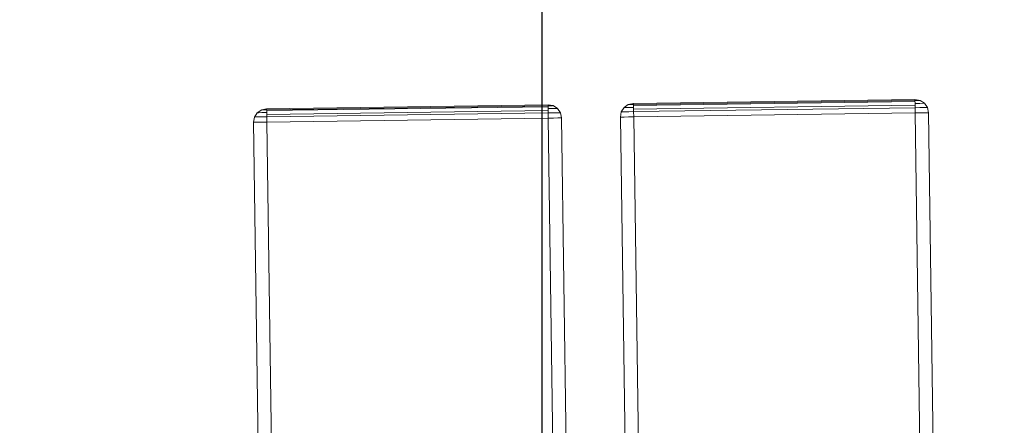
# Model space of a CAD drawing. Extents: x 147111805 to 147230536, y 410950310 to 411028142.
# Tile 123 of 256: x 147169906 to 147170344, y 410977526 to 410977706. Entities that reach past the tile are written whole.
import ezdxf

# ---------------------------------------------------------------- set-up
doc = ezdxf.new("R2010")
doc.units = 0
doc.header["$LTSCALE"] = 100
doc.layers.add('T--A9041--_VERHARDINGEN_Tegels', color=9, linetype='Continuous', transparency=0.3)
doc.layers.add('T--L9071--_TERREINMEUBILAIR_Stoelen', color=1, linetype='Continuous')

# ---------------------------------------------------------------- blocks, each defined once
blk = doc.blocks.new('Picknicktafel 180x160cm')
at = {"layer": 'T--L9071--_TERREINMEUBILAIR_Stoelen', "lineweight": 0}
for p, q in [((1794.089363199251, 294.2652750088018), (6.121730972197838, 294.2652750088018)), ((6.121730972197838, 294.2652750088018), (1794.089363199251, 294.2652750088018)), ((1794.089363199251, 294.2652750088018), (6.121730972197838, 294.2652750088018)), ((1794.089363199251, 294.2652750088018), (6.121730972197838, 294.2652750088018)), ((1794.089363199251, 294.2652750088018), (1794.089363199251, 293.8430866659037)), ((1794.089363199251, 294.2652750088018), (1796.411399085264, 293.8430866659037)), ((1796.411399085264, 293.8430866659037), (1794.089363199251, 294.2652750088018)), ((1794.089363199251, 293.8430866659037), (1794.089363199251, 294.2652750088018)), ((1794.089363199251, 293.8430866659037), (1794.089363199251, 292.5765216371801)), ((1794.089363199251, 292.5765216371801), (1794.089363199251, 293.8430866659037)), ((1796.411399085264, 293.8430866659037), (1798.311246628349, 292.5765216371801)), ((1798.311246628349, 292.5765216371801), (1796.411399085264, 293.8430866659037)), ((1796.411399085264, 293.4208983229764), (1796.411399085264, 293.8430866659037)), ((1796.411399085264, 293.8430866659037), (1796.411399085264, 293.4208983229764)), ((1796.411399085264, 292.1543332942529), (1796.411399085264, 293.4208983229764)), ((1796.411399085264, 293.4208983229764), (1796.411399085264, 292.1543332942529)), ((1794.089363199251, 292.5765216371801), (1794.089363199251, 290.465579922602)), ((1794.089363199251, 290.465579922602), (1794.089363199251, 292.5765216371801)), ((1794.089363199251, 290.465579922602), (1794.089363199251, 288.3546382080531)), ((1794.089363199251, 288.3546382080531), (1794.089363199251, 290.465579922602)), ((1796.411399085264, 290.465579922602), (1796.411399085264, 292.1543332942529)), ((1796.411399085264, 292.1543332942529), (1796.411399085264, 290.465579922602)), ((1796.411399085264, 288.3546382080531), (1796.411399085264, 290.465579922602)), ((1796.411399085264, 290.465579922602), (1796.411399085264, 288.3546382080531)), ((1798.311246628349, 292.5765216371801), (1799.577811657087, 290.465579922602)), ((1799.577811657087, 290.465579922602), (1798.311246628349, 292.5765216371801)), ((1798.311246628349, 291.9432391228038), (1798.311246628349, 292.5765216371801)), ((1798.311246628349, 292.5765216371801), (1798.311246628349, 291.9432391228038)), ((1798.311246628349, 290.465579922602), (1798.311246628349, 291.9432391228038)), ((1798.311246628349, 291.9432391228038), (1798.311246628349, 290.465579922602)), ((1798.311246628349, 288.3546382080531), (1798.311246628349, 290.465579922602)), ((1798.311246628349, 290.465579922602), (1798.311246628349, 288.3546382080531)), ((1799.577811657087, 290.465579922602), (1800, 288.3546382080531)), ((1800, 288.3546382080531), (1799.577811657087, 290.465579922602)), ((1799.577811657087, 290.254485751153), (1799.577811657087, 290.465579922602)), ((1799.577811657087, 290.465579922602), (1799.577811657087, 290.254485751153)), ((1799.577811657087, 289.4101090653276), (1799.577811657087, 290.254485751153)), ((1799.577811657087, 290.254485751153), (1799.577811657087, 289.4101090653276)), ((1799.577811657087, 288.3546382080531), (1799.577811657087, 289.4101090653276)), ((1799.577811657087, 289.4101090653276), (1799.577811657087, 288.3546382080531)), ((6.121730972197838, 288.3546382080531), (1794.089363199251, 288.3546382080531)), ((1794.089363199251, 288.3546382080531), (6.121730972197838, 288.3546382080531)), ((1794.089363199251, 288.3546382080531), (6.121730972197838, 288.3546382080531)), ((1794.089363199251, 288.3546382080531), (6.121730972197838, 288.3546382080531)), ((1794.089363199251, 288.3546382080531), (1794.089363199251, 163.1757945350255)), ((1794.089363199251, 288.3546382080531), (1796.411399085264, 288.3546382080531)), ((1796.411399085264, 288.3546382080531), (1794.089363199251, 288.3546382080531)), ((1794.089363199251, 163.1757945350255), (1794.089363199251, 288.3546382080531)), ((1796.411399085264, 288.3546382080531), (1798.311246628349, 288.3546382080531)), ((1798.311246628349, 288.3546382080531), (1796.411399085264, 288.3546382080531)), ((1796.411399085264, 163.1757945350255), (1796.411399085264, 288.3546382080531)), ((1797.466869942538, 288.3546382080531), (1797.466869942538, 163.1757945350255)), ((1798.311246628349, 288.3546382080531), (1799.577811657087, 288.3546382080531)), ((1799.577811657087, 288.3546382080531), (1798.311246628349, 288.3546382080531)), ((1799.155623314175, 163.1757945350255), (1799.155623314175, 288.3546382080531)), ((1799.577811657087, 288.3546382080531), (1800, 288.3546382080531)), ((1800, 288.3546382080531), (1799.577811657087, 288.3546382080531)), ((1799.577811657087, 288.3546382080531), (1799.577811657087, 163.1757945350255)), ((1800, 288.3546382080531), (1800, 163.1757945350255)), ((1800, 163.1757945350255), (1800, 288.3546382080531)), ((1800, 288.3546382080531), (1800, 288.3546382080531)), ((1800, 163.1757945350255), (1800, 288.3546382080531)), ((1794.089363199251, 163.1757945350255), (6.121730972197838, 163.1757945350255)), ((6.121730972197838, 163.1757945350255), (1794.089363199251, 163.1757945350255)), ((1794.089363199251, 163.1757945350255), (6.121730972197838, 163.1757945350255)), ((1794.089363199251, 163.1757945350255), (6.121730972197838, 163.1757945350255)), ((1794.089363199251, 163.1757945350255), (1794.089363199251, 160.8537586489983)), ((1796.411399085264, 163.1757945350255), (1794.089363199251, 163.1757945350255)), ((1794.089363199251, 163.1757945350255), (1796.411399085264, 163.1757945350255)), ((1794.089363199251, 160.8537586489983), (1794.089363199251, 163.1757945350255)), ((1798.311246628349, 163.1757945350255), (1796.411399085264, 163.1757945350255)), ((1796.411399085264, 163.1757945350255), (1798.311246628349, 163.1757945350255)), ((1796.411399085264, 161.0648528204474), (1796.411399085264, 163.1757945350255)), ((1796.411399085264, 163.1757945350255), (1796.411399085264, 161.0648528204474)), ((1799.577811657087, 163.1757945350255), (1798.311246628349, 163.1757945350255)), ((1798.311246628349, 163.1757945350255), (1799.577811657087, 163.1757945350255)), ((1798.311246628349, 161.0648528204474), (1798.311246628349, 163.1757945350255)), ((1798.311246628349, 163.1757945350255), (1798.311246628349, 161.0648528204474)), ((1800, 163.1757945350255), (1799.577811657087, 163.1757945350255)), ((1799.577811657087, 160.8537586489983), (1800, 163.1757945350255)), ((1800, 163.1757945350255), (1799.577811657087, 160.8537586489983)), ((1799.577811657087, 163.1757945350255), (1800, 163.1757945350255)), ((1799.577811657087, 162.120323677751), (1799.577811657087, 163.1757945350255)), ((1799.577811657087, 163.1757945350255), (1799.577811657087, 162.120323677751)), ((1799.577811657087, 161.2759469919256), (1799.577811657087, 162.120323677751)), ((1799.577811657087, 162.120323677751), (1799.577811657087, 161.2759469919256)), ((1794.089363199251, 160.8537586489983), (1794.089363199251, 158.9539111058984)), ((1794.089363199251, 158.9539111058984), (1794.089363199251, 160.8537586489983)), ((1794.089363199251, 158.9539111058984), (1794.089363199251, 157.6873460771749)), ((1794.089363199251, 157.6873460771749), (1794.089363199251, 158.9539111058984)), ((1794.089363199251, 157.6873460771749), (1794.089363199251, 157.2651577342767)), ((1794.089363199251, 157.2651577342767), (1796.411399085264, 157.6873460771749)), ((1796.411399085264, 157.6873460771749), (1794.089363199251, 157.2651577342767)), ((1794.089363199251, 157.2651577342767), (1794.089363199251, 157.6873460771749)), ((1796.411399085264, 159.1650052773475), (1796.411399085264, 161.0648528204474)), ((1796.411399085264, 161.0648528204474), (1796.411399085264, 159.1650052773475)), ((1796.411399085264, 158.109534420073), (1796.411399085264, 159.1650052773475)), ((1796.411399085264, 159.1650052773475), (1796.411399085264, 158.109534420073)), ((1796.411399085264, 157.6873460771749), (1798.311246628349, 158.9539111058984)), ((1798.311246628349, 158.9539111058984), (1796.411399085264, 157.6873460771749)), ((1796.411399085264, 157.6873460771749), (1796.411399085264, 158.109534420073)), ((1796.411399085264, 158.109534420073), (1796.411399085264, 157.6873460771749)), ((1798.311246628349, 159.5871936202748), (1798.311246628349, 161.0648528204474)), ((1798.311246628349, 161.0648528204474), (1798.311246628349, 159.5871936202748)), ((1798.311246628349, 158.9539111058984), (1799.577811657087, 160.8537586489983)), ((1799.577811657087, 160.8537586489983), (1798.311246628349, 158.9539111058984)), ((1798.311246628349, 158.9539111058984), (1798.311246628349, 159.5871936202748)), ((1798.311246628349, 159.5871936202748), (1798.311246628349, 158.9539111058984)), ((1799.577811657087, 160.8537586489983), (1799.577811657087, 161.2759469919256)), ((1799.577811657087, 161.2759469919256), (1799.577811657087, 160.8537586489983)), ((6.121730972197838, 157.2651577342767), (1794.089363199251, 157.2651577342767)), ((1794.089363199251, 157.2651577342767), (6.121730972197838, 157.2651577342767)), ((1794.089363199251, 157.2651577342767), (6.121730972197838, 157.2651577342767)), ((1794.089363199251, 157.2651577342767), (6.121730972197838, 157.2651577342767)), ((1794.089363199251, 131.0894804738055), (6.121730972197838, 131.0894804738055)), ((6.121730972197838, 131.0894804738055), (1794.089363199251, 131.0894804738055)), ((1794.089363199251, 131.0894804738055), (6.121730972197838, 131.0894804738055)), ((1794.089363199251, 131.0894804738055), (6.121730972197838, 131.0894804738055)), ((1794.089363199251, 131.0894804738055), (1794.089363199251, 130.6672921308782)), ((1794.089363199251, 131.0894804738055), (1796.411399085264, 130.6672921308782)), ((1796.411399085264, 130.6672921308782), (1794.089363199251, 131.0894804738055)), ((1794.089363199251, 130.6672921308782), (1794.089363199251, 131.0894804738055)), ((1794.089363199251, 130.6672921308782), (1794.089363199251, 129.4007271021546)), ((1794.089363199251, 129.4007271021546), (1794.089363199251, 130.6672921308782)), ((1794.089363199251, 129.4007271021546), (1794.089363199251, 127.5008795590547)), ((1794.089363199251, 127.5008795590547), (1794.089363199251, 129.4007271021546)), ((1794.089363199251, 127.5008795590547), (1794.089363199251, 125.1788436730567)), ((1794.089363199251, 125.1788436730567), (1794.089363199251, 127.5008795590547)), ((1796.411399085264, 130.6672921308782), (1798.311246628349, 129.4007271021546)), ((1798.311246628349, 129.4007271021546), (1796.411399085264, 130.6672921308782)), ((1796.411399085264, 130.24510378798), (1796.411399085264, 130.6672921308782)), ((1796.411399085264, 130.6672921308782), (1796.411399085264, 130.24510378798)), ((1796.411399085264, 128.9785387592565), (1796.411399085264, 130.24510378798)), ((1796.411399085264, 130.24510378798), (1796.411399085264, 128.9785387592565)), ((1796.411399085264, 127.2897853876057), (1796.411399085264, 128.9785387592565)), ((1796.411399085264, 128.9785387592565), (1796.411399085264, 127.2897853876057)), ((1796.411399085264, 125.1788436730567), (1796.411399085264, 127.2897853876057)), ((1796.411399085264, 127.2897853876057), (1796.411399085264, 125.1788436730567)), ((1798.311246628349, 129.4007271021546), (1799.577811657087, 127.5008795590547)), ((1799.577811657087, 127.5008795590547), (1798.311246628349, 129.4007271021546)), ((1798.311246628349, 128.7674445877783), (1798.311246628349, 129.4007271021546)), ((1798.311246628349, 129.4007271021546), (1798.311246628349, 128.7674445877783)), ((1798.311246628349, 127.2897853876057), (1798.311246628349, 128.7674445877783)), ((1798.311246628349, 128.7674445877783), (1798.311246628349, 127.2897853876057)), ((1798.311246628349, 125.1788436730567), (1798.311246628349, 127.2897853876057)), ((1798.311246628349, 127.2897853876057), (1798.311246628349, 125.1788436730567)), ((1799.577811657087, 127.5008795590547), (1800, 125.1788436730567)), ((1800, 125.1788436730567), (1799.577811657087, 127.5008795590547)), ((1799.577811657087, 127.0786912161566), (1799.577811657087, 127.5008795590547)), ((1799.577811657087, 127.5008795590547), (1799.577811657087, 127.0786912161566)), ((1799.577811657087, 126.2343145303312), (1799.577811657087, 127.0786912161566)), ((1799.577811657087, 127.0786912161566), (1799.577811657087, 126.2343145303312)), ((6.121730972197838, 125.1788436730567), (1794.089363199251, 125.1788436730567)), ((1794.089363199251, 125.1788436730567), (6.121730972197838, 125.1788436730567)), ((1794.089363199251, 125.1788436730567), (6.121730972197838, 125.1788436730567)), ((1794.089363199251, 125.1788436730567), (6.121730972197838, 125.1788436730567)), ((1794.089363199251, 125.1788436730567), (1794.089363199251, 0)), ((1794.089363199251, 125.1788436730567), (1796.411399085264, 125.1788436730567)), ((1796.411399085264, 125.1788436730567), (1794.089363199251, 125.1788436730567)), ((1794.089363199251, 0), (1794.089363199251, 125.1788436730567)), ((1796.411399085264, 125.1788436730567), (1798.311246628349, 125.1788436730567)), ((1798.311246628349, 125.1788436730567), (1796.411399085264, 125.1788436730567)), ((1796.411399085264, 0), (1796.411399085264, 125.1788436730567)), ((1797.466869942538, 125.1788436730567), (1797.466869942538, 0)), ((1798.311246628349, 125.1788436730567), (1799.577811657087, 125.1788436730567)), ((1799.577811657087, 125.1788436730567), (1798.311246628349, 125.1788436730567)), ((1799.155623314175, 0), (1799.155623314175, 125.1788436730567)), ((1799.577811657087, 125.1788436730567), (1799.577811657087, 126.2343145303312)), ((1799.577811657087, 126.2343145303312), (1799.577811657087, 125.1788436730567)), ((1799.577811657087, 125.1788436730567), (1800, 125.1788436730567)), ((1800, 125.1788436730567), (1799.577811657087, 125.1788436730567)), ((1799.577811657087, 125.1788436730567), (1799.577811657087, 0)), ((1800, 125.1788436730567), (1800, 0)), ((1800, 0), (1800, 125.1788436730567)), ((1800, 125.1788436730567), (1800, 125.1788436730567)), ((1800, 0), (1800, 125.1788436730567)), ((1794.089363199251, 0), (6.121730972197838, 0)), ((6.121730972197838, 0), (1794.089363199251, 0)), ((1794.089363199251, 0), (6.121730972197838, 0)), ((1794.089363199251, 0), (6.121730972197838, 0)), ((1794.089363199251, 0), (1794.089363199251, -2.322035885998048)), ((1796.411399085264, 0), (1794.089363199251, 0)), ((1794.089363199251, 0), (1796.411399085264, 0)), ((1794.089363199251, -2.322035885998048), (1794.089363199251, 0)), ((1798.311246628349, 0), (1796.411399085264, 0)), ((1796.411399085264, 0), (1798.311246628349, 0)), ((1796.411399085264, -2.110941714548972), (1796.411399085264, 0)), ((1796.411399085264, 0), (1796.411399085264, -2.110941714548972)), ((1799.577811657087, 0), (1798.311246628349, 0)), ((1798.311246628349, 0), (1799.577811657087, 0)), ((1798.311246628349, -2.110941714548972), (1798.311246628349, 0)), ((1798.311246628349, 0), (1798.311246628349, -2.110941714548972)), ((1800, 0), (1799.577811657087, 0)), ((1799.577811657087, -2.322035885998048), (1800, 0)), ((1800, 0), (1799.577811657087, -2.322035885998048)), ((1799.577811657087, 0), (1800, 0)), ((1799.577811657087, -1.055470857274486), (1799.577811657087, 0)), ((1799.577811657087, 0), (1799.577811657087, -1.055470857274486)), ((1794.089363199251, -2.322035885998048), (1794.089363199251, -4.221883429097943)), ((1794.089363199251, -4.221883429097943), (1794.089363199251, -2.322035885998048)), ((1794.089363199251, -4.221883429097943), (1794.089363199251, -5.488448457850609)), ((1794.089363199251, -5.488448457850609), (1794.089363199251, -4.221883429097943)), ((1796.411399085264, -3.79969508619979), (1796.411399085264, -2.110941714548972)), ((1796.411399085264, -2.110941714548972), (1796.411399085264, -3.79969508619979)), ((1796.411399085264, -5.066260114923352), (1796.411399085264, -3.79969508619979)), ((1796.411399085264, -3.79969508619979), (1796.411399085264, -5.066260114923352)), ((1796.411399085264, -5.488448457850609), (1798.311246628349, -4.221883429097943)), ((1798.311246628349, -4.221883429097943), (1796.411399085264, -5.488448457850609)), ((1798.311246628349, -3.588600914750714), (1798.311246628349, -2.110941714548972)), ((1798.311246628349, -2.110941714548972), (1798.311246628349, -3.588600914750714)), ((1798.311246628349, -4.221883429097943), (1799.577811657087, -2.322035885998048)), ((1799.577811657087, -2.322035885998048), (1798.311246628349, -4.221883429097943)), ((1798.311246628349, -4.221883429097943), (1798.311246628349, -3.588600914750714)), ((1798.311246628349, -3.588600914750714), (1798.311246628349, -4.221883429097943)), ((1799.577811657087, -1.899847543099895), (1799.577811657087, -1.055470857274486)), ((1799.577811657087, -1.055470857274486), (1799.577811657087, -1.899847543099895)), ((1799.577811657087, -2.322035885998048), (1799.577811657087, -1.899847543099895)), ((1799.577811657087, -1.899847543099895), (1799.577811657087, -2.322035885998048)), ((6.121730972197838, -5.910636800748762), (1794.089363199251, -5.910636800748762)), ((1794.089363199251, -5.910636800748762), (6.121730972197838, -5.910636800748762)), ((1794.089363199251, -5.910636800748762), (6.121730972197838, -5.910636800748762)), ((1794.089363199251, -5.910636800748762), (6.121730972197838, -5.910636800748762)), ((1794.089363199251, -5.488448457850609), (1794.089363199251, -5.910636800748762)), ((1794.089363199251, -5.910636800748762), (1796.411399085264, -5.488448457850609)), ((1796.411399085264, -5.488448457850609), (1794.089363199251, -5.910636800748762)), ((1794.089363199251, -5.910636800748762), (1794.089363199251, -5.488448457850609)), ((1796.411399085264, -5.488448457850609), (1796.411399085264, -5.066260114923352)), ((1796.411399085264, -5.066260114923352), (1796.411399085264, -5.488448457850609))]:
    blk.add_line(p, q, dxfattribs=at)

msp = doc.modelspace()

# ---------------------------------------------------------------- hatches: boundary and pattern name
at = {"layer": 'T--A9041--_VERHARDINGEN_Tegels'}
h = msp.add_hatch(dxfattribs=at)
h.set_pattern_fill('ANSI37', color=256, scale=200, angle=45)
h.set_pattern_definition([(90, (0, 0), (-635, 0), []), (180, (0, 0), (0, -635), [])])
h.paths.add_polyline_path([(147171124.6155927, 410978496.7849257), (147171124.6155927, 410985174.1051784), (147175311.8159577, 410985174.1051784), (147179724.0163228, 410985174.1051784), (147179724.0163228, 410987548.1668265), (147175674.6155927, 410987550.9475302), (147175674.6155927, 410986269.3768906), (147173554.6155927, 410986269.3768906), (147173554.6155927, 410986569.3768906), (147175374.6155927, 410986569.3768906), (147175374.6155927, 410989649.3768906), (147175374.6155927, 410993004.2881792), (147173550.8201925, 410993004.2881792), (147173550.8201925, 410993134.3405678), (147165980.8201925, 410993134.3405678), (147159696.0572113, 410993137.1650009), (147159704.9791517, 410992687.6886738), (147159705.673752, 410992652.6955669), (147159710.6310576, 410990922.4531842), (147159740.006855, 410990923.0362831), (147159789.3234792, 410988438.5257165), (147159881.8045546, 410983779.4434608), (147160071.926593, 410974201.3302012), (147160091.7723167, 410973201.5271471), (147160156.2709204, 410969952.1672208), (147160833.6374897, 410969965.612699), (147162965.7175028, 410970007.9337059), (147169999.3319892, 410970147.5483757), (147172541.3312546, 410970198.0061296), (147177217.9100407, 410970290.8345047), (147177327.8883767, 410970293.0175343), (147177280.2586386, 410972692.5448644), (147177850.1463795, 410972703.8569272), (147179529.8155105, 410972737.1977439), (147180789.5630606, 410972762.4198964), (147181028.8837267, 410972767.3274566), (147181031.0428523, 410975911.5547846), (147179805.6507454, 410975912.3962522), (147178580.2586386, 410975912.3962522), (147178580.2586386, 410979449.1051784), (147177580.2586386, 410979449.1051784), (147177580.2586386, 410977681.1714507), (147177580.2586386, 410975913.2377229), (147171124.6155927, 410975913.2377229)])
h.paths.add_polyline_path([(147165184.9788649, 410982437.8420166), (147164184.9788649, 410982437.8420166), (147164184.9788649, 410983437.8420166), (147165184.9788649, 410983437.8420166)], flags=16)

# ---------------------------------------------------------------- block references
at = {"layer": 'T--L9071--_TERREINMEUBILAIR_Stoelen', "rotation": 90.80802830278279}
msp.add_blockref('Picknicktafel 180x160cm', (147170330.023393, 410975870.6173641), dxfattribs=at)

doc.saveas('drawing.dxf')
